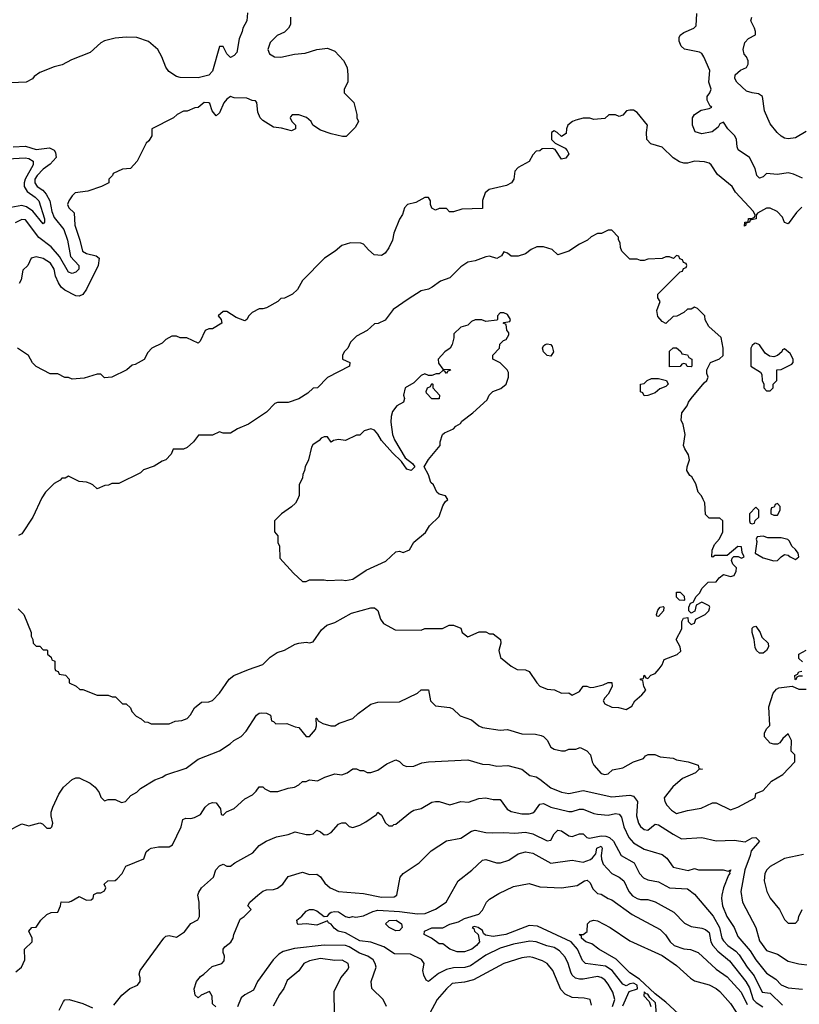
# Model space of a CAD drawing. Header units: inches. Extents: x 2348341 to 2479810, y 460419 to 613669.
# Tile 215 of 256: x 2384739 to 2389072, y 521703 to 527176. Entities that reach past the tile are written whole.
import ezdxf

# ---------------------------------------------------------------- set-up
doc = ezdxf.new("R2010")
doc.units = ezdxf.units.IN
doc.header["$MEASUREMENT"] = 0
doc.layers.add('C3582', color=7, linetype='Continuous')

msp = doc.modelspace()

# ---------------------------------------------------------------- linework, layer by layer
at = {"layer": 'C3582', "color": 2}
for points, elevation in [([(2386004.5, 527215.5), (2386001, 527170), (2385978, 527130), (2385976, 527110), (2385958.8, 527070), (2385946, 526994), (2385930, 526978), (2385910, 526966), (2385890, 526986), (2385870, 527028), (2385850, 527028), (2385810.7, 526890), (2385790, 526869), (2385730, 526852.7), (2385630, 526855.1), (2385610, 526860.9), (2385568.2, 526888.2), (2385551.7, 526911.7), (2385529.3, 526970), (2385506, 527010), (2385455.3, 527055.3), (2385390, 527078), (2385330, 527079.3), (2385270, 527073.2), (2385210, 527059), (2385190, 527048.7), (2385130, 526994), (2385027.5, 526952.5), (2384974.4, 526925.6), (2384930, 526914), (2384850, 526882), (2384819.6, 526860.4), (2384810, 526848), (2384774, 526830), (2384690, 526826)], 106), ([(2386244.7, 527190), (2386244.7, 527150), (2386232, 527130), (2386210, 527108), (2386170, 527088), (2386131.1, 527048.9), (2386118, 527010), (2386126.8, 526986.8), (2386154, 526970), (2386190, 526967.3), (2386265.4, 526985.4), (2386326, 526990), (2386390, 527011.3), (2386450, 527018), (2386490, 527002), (2386538, 526950), (2386558, 526910), (2386562, 526870), (2386562, 526830), (2386542, 526790), (2386542, 526770), (2386596, 526716), (2386612, 526650), (2386612, 526630), (2386622, 526610), (2386603.6, 526576.4), (2386552.7, 526527.3), (2386532.7, 526527.3), (2386470, 526542), (2386410, 526562), (2386368, 526590), (2386358, 526610), (2386333.6, 526633.6), (2386290, 526648), (2386252.7, 526647.3), (2386243.6, 526636.4), (2386242, 526630), (2386252, 526610), (2386272, 526590), (2386272, 526570), (2386250, 526558), (2386193.6, 526573.6), (2386150, 526579), (2386090, 526615.3), (2386075.3, 526630), (2386063.1, 526663.1), (2386056.4, 526716.4), (2386050, 526726), (2386030, 526728), (2386000.4, 526740.4), (2385930, 526742), (2385910, 526748.7), (2385890, 526734), (2385874, 526714), (2385850, 526658), (2385830, 526642), (2385808.7, 526670), (2385795.3, 526710), (2385790, 526714), (2385764.7, 526715.3), (2385731.3, 526688.7), (2385712.7, 526687.3), (2385670, 526668), (2385650, 526668), (2385614, 526650), (2385594, 526630), (2385474, 526570), (2385474, 526530), (2385456.9, 526503.1), (2385442, 526490), (2385392, 526390), (2385354, 526350), (2385310, 526346), (2385258, 526322), (2385254, 526310), (2385234, 526290), (2385234, 526270), (2385194, 526250), (2385117.3, 526222.7), (2385046.4, 526213.6), (2385030, 526198), (2385012, 526170), (2385004.7, 526150), (2385012, 526130), (2385042, 526102), (2385044.9, 526035.1), (2385073.4, 525950), (2385087.7, 525890), (2385110, 525876.3), (2385164, 525864), (2385181, 525850), (2385175.5, 525810), (2385110, 525679), (2385090, 525648.7), (2385070, 525639), (2385050, 525641.2), (2384990, 525672.3), (2384969.7, 525689.7), (2384953.6, 525713.6), (2384938, 525750), (2384929.6, 525790), (2384910, 525823.7), (2384870, 525849.2), (2384830, 525859), (2384802, 525850), (2384784.7, 525810), (2384756, 525784), (2384746.8, 525730), (2384736, 525710)], 110), ([(2389090, 526295.3), (2389038.6, 526318.6), (2389010, 526325.2), (2388950, 526315.3), (2388890, 526322), (2388870, 526302), (2388850, 526295.3), (2388835.3, 526310), (2388826.6, 526350), (2388794, 526410), (2388732.7, 526452.7), (2388726, 526470), (2388722.7, 526510), (2388713.2, 526530), (2388674, 526570), (2388650, 526606), (2388630, 526598), (2388621, 526579), (2388587.3, 526552.7), (2388530, 526542.7), (2388492.9, 526552.9), (2388477.2, 526590), (2388479, 526630), (2388489, 526650), (2388525.6, 526674.4), (2388570, 526682), (2388586, 526690), (2388576.4, 526696.4), (2388559, 526730), (2388559, 526750), (2388574, 526770), (2388581.2, 526790), (2388568.7, 526830), (2388573.6, 526893.6), (2388542, 526970), (2388529.2, 526989.2), (2388516.5, 526996.5), (2388433.2, 527013.2), (2388415.3, 527030), (2388403.1, 527056.9), (2388403.1, 527076.9), (2388409, 527091), (2388430, 527106), (2388486, 527130), (2388498, 527142), (2388502, 527210)], 110), ([(2389110, 526554), (2389050, 526519), (2389010, 526514), (2388990, 526517.2), (2388970, 526529), (2388949, 526550), (2388910, 526598), (2388879, 526670), (2388868, 526750), (2388844.7, 526764.7), (2388809.3, 526769.3), (2388779, 526779), (2388724, 526830), (2388714, 526850), (2388715.3, 526870), (2388744.7, 526895.3), (2388778, 526910), (2388788, 526930), (2388787.3, 526947.3), (2388778, 526970), (2388765.2, 526985.2), (2388759, 527010), (2388769.4, 527050.6), (2388790, 527071.3), (2388828, 527092), (2388828.7, 527110), (2388822, 527130), (2388802, 527170), (2388808.7, 527190)], 106), ([(2389086.4, 526133.6), (2389055.3, 526104.7), (2389010, 526042), (2388989, 526049), (2388978.6, 526078.6), (2388949, 526110), (2388910, 526129.3), (2388890, 526129.3), (2388839.6, 526100.4), (2388832, 526090), (2388831.3, 526068.7), (2388798, 526062), (2388794, 526050), (2388774, 526046), (2388774, 526034), (2388768, 526028), (2388768.7, 526050), (2388787.3, 526052.7), (2388790, 526071.3), (2388808, 526072), (2388822, 526078), (2388826, 526090), (2388818, 526110), (2388718, 526218), (2388698, 526250), (2388616.4, 526316.4), (2388582, 526370), (2388570, 526379), (2388545.6, 526385.6), (2388490, 526389.2), (2388450, 526379), (2388430, 526379), (2388406.3, 526386.3), (2388370, 526408.7), (2388310, 526468.7), (2388246, 526486), (2388224, 526510), (2388222, 526550), (2388228, 526590), (2388170, 526661.2), (2388150, 526673.2), (2388130, 526674), (2388111, 526669), (2388090, 526646), (2388070, 526638), (2388050, 526648), (2388012.7, 526647.3), (2387990, 526628), (2387930, 526622), (2387908.4, 526628.4), (2387870, 526628.7), (2387830, 526617.2), (2387812, 526610), (2387786, 526590), (2387778, 526570), (2387775.3, 526544.7), (2387750, 526528), (2387726, 526550), (2387710, 526558), (2387694, 526550), (2387694, 526510), (2387714, 526490), (2387770, 526462), (2387782, 526450), (2387791, 526430), (2387773.2, 526406.8), (2387750, 526402), (2387715.3, 526455.3), (2387700.4, 526460.4), (2387642, 526458), (2387630, 526448), (2387610, 526446), (2387590, 526426), (2387571.1, 526388.9), (2387510, 526355.3), (2387490, 526335.3), (2387484.7, 526290), (2387472, 526270), (2387444.9, 526255.1), (2387348.3, 526231.7), (2387325.2, 526214.8), (2387311.1, 526171.1), (2387310, 526126), (2387196.9, 526123.1), (2387150, 526108), (2387128.4, 526108.4), (2387110, 526126), (2387070, 526126), (2387050, 526118), (2387029.1, 526129.1), (2387022, 526150), (2387022, 526170), (2387010, 526188), (2386990, 526188), (2386939.6, 526160.4), (2386894, 526150), (2386878, 526130), (2386866.4, 526093.6), (2386850, 526068), (2386818.8, 525990), (2386810.8, 525950), (2386790, 525908), (2386770, 525878), (2386750, 525866), (2386708.4, 525868.4), (2386676.4, 525896.4), (2386650, 525928), (2386634.6, 525934.6), (2386576.4, 525936.4), (2386530, 525922), (2386492, 525890), (2386432, 525850), (2386310, 525726), (2386283.6, 525676.4), (2386254, 525650), (2386210, 525628), (2386190, 525626), (2386174, 525610), (2386110, 525575.3), (2386090, 525568.7), (2386070, 525568.7), (2386031.1, 525548.9), (2386012, 525530), (2386002, 525510), (2385990, 525502), (2385941.5, 525521.5), (2385890, 525554), (2385870, 525554), (2385842, 525530), (2385858, 525510), (2385862, 525490), (2385810, 525458), (2385790, 525458), (2385770, 525448), (2385742, 525390), (2385730, 525378), (2385667.3, 525407.3), (2385630, 525408), (2385610, 525418), (2385583.6, 525416.4), (2385550, 525398), (2385530, 525378), (2385474, 525350), (2385450, 525326), (2385430, 525288), (2385379.6, 525260.4), (2385363.6, 525256.4), (2385334, 525230), (2385251.6, 525188.4), (2385210, 525186), (2385190, 525206), (2385170, 525206), (2385096.9, 525183.1), (2385030, 525178), (2385010, 525188), (2384990, 525188), (2384950, 525208), (2384908.4, 525208.4), (2384830, 525248), (2384809.1, 525269.1), (2384788, 525310), (2384726, 525350)], 114), ([(2384702, 526470), (2384770, 526474), (2384830, 526454.9), (2384904, 526464), (2384930.6, 526450.6), (2384938, 526438), (2384941, 526410), (2384907.2, 526372.8), (2384870, 526345.1), (2384834.9, 526310), (2384823.1, 526290), (2384822.4, 526270), (2384836.3, 526250), (2384867.9, 526227.9), (2384886, 526206), (2384905.3, 526170), (2384917.4, 526110), (2384930, 526077.3), (2384983.1, 526010), (2385003.7, 525950), (2385020.9, 525860.9), (2385067.3, 525810), (2385066.8, 525790), (2385050, 525773.2), (2385030, 525766), (2385010, 525773.2), (2384959.3, 525859.3), (2384913.3, 525913.3), (2384845.4, 525965.4), (2384770, 526064), (2384750, 526065.2), (2384712.7, 526047.3)], 106), ([(2384670, 526403.2), (2384768.9, 526408.9), (2384790, 526404.4), (2384814, 526390), (2384814.4, 526370), (2384769.1, 526290), (2384763.6, 526270), (2384764.4, 526250), (2384780.9, 526220.9), (2384825.5, 526190), (2384844.4, 526170), (2384876.4, 526070), (2384876, 526050), (2384870, 526042), (2384811.3, 526111.3), (2384776.3, 526136.3), (2384750, 526143.5), (2384690, 526131.8)], 102), ([(2384730, 523902), (2384762, 523870), (2384802, 523770), (2384802, 523750), (2384811.6, 523731.6), (2384814, 523710), (2384830, 523694), (2384850, 523694), (2384870, 523674), (2384890, 523674), (2384894, 523670), (2384894, 523650), (2384912.7, 523632.7), (2384918, 523618), (2384934, 523610), (2384934, 523570), (2384938, 523558), (2384952.7, 523552.7), (2384958, 523538), (2384992.7, 523532.7), (2385014, 523510), (2385014, 523490), (2385051.6, 523471.6), (2385072.7, 523452.7), (2385090, 523452), (2385170, 523422), (2385230, 523422), (2385252.7, 523412.7), (2385271.6, 523411.6), (2385310, 523374), (2385330, 523374), (2385354, 523350), (2385362, 523330), (2385385.4, 523305.4), (2385414, 523290), (2385432.7, 523272.7), (2385451.6, 523271.6), (2385470, 523262), (2385570, 523262), (2385603.1, 523276.9), (2385640.4, 523279.6), (2385668.9, 523291.1), (2385688.9, 523311.1), (2385709.3, 523350.7), (2385750, 523382), (2385790, 523384.7), (2385810, 523391.3), (2385850, 523432), (2385902, 523510), (2385928, 523530), (2386010, 523564.7), (2386090, 523592), (2386130, 523632), (2386170, 523658), (2386210, 523671.3), (2386270, 523704.7), (2386290, 523711), (2386330, 523716), (2386350, 523712), (2386370, 523718), (2386416.4, 523783.6), (2386446, 523810), (2386490, 523824.7), (2386582, 523878), (2386690, 523906.8), (2386710, 523906), (2386730, 523892), (2386744.5, 523844.5), (2386759.8, 523819.8), (2386825.4, 523785.4), (2386970, 523782), (2386990, 523791.3), (2387088.4, 523791.6), (2387126, 523810), (2387150, 523811), (2387190, 523794), (2387198, 523770), (2387230, 523746), (2387292.7, 523772.7), (2387330, 523774), (2387350, 523762), (2387370, 523762), (2387411.6, 523731.6), (2387412, 523710), (2387402, 523670), (2387411.6, 523631.6), (2387470, 523582), (2387503.6, 523563.6), (2387550, 523562), (2387570, 523552), (2387612, 523490), (2387630, 523472), (2387670, 523454), (2387711.6, 523451.6), (2387750, 523432), (2387790, 523434), (2387810, 523422), (2387850, 523442), (2387870, 523472), (2387890, 523472), (2387910, 523464.7), (2387930, 523466), (2387982, 523478), (2388010, 523492), (2388030, 523492), (2388032, 523470), (2388010, 523426), (2387990, 523406), (2387982, 523390), (2387990, 523374), (2388030, 523354), (2388067.3, 523352.7), (2388110, 523342), (2388140.4, 523359.6), (2388158, 523390), (2388196.5, 523423.5), (2388218, 523450), (2388208, 523470), (2388202, 523502), (2388190, 523506), (2388190, 523512), (2388206, 523514), (2388210, 523532), (2388218, 523518), (2388230, 523514), (2388247.3, 523532.7), (2388270, 523542), (2388292.5, 523567.5), (2388308.7, 523590), (2388320.2, 523619.8), (2388392.9, 523647.1), (2388413.6, 523666.4), (2388408.7, 523690), (2388388, 523730), (2388418, 523790), (2388418, 523830), (2388428.7, 523850), (2388452.7, 523852.7), (2388454, 523830), (2388470, 523814), (2388490, 523822), (2388496.4, 523843.6), (2388548, 523870), (2388568.7, 523890), (2388574, 523910), (2388570, 523918), (2388530, 523938), (2388498, 523922), (2388491.6, 523888.4), (2388470, 523878), (2388458, 523890), (2388458, 523910), (2388467.3, 523932.7), (2388482, 523938), (2388498, 523970), (2388518, 523990), (2388530, 524014), (2388566, 524050), (2388610, 524052), (2388625.6, 524074.4), (2388650, 524091.3), (2388690, 524081), (2388710, 524086), (2388721.2, 524110), (2388722, 524130), (2388702, 524150), (2388695.3, 524170), (2388698, 524182), (2388708, 524192), (2388731.6, 524191.6), (2388750, 524182), (2388766, 524190), (2388754.6, 524214.6), (2388750, 524246), (2388730, 524248), (2388670, 524198), (2388602, 524198), (2388591.3, 524188.7), (2388586, 524190), (2388588, 524228), (2388600.4, 524259.6), (2388628, 524290), (2388646, 524330), (2388646, 524390), (2388630, 524406), (2388570, 524406), (2388550, 524426), (2388546, 524490), (2388538, 524510), (2388528, 524530), (2388508.7, 524550), (2388496.4, 524596.4), (2388475.3, 524635.3), (2388463.1, 524643.1), (2388446, 524670), (2388448, 524690), (2388462, 524730), (2388456.5, 524756.5), (2388435.3, 524790), (2388428.9, 524808.9), (2388437.2, 524870), (2388425.6, 524925.6), (2388415.3, 524950), (2388418, 524990), (2388448.7, 525030), (2388455.3, 525050), (2388470, 525071.3), (2388542.7, 525157.3), (2388558, 525170), (2388566, 525190), (2388558, 525210), (2388558, 525230), (2388578, 525270), (2388628.9, 525291.1), (2388648, 525310), (2388649, 525350), (2388638, 525410), (2388568.7, 525470), (2388548.4, 525508.4), (2388546, 525530), (2388506, 525570), (2388490, 525578), (2388470, 525568), (2388450, 525568), (2388430, 525548), (2388391.6, 525528.4), (2388370, 525526), (2388330, 525488), (2388310, 525498), (2388285.6, 525525.6), (2388280.2, 525559.8), (2388298, 525610), (2388286, 525630), (2388286, 525650), (2388410, 525774), (2388422, 525778), (2388427.3, 525792.7), (2388442, 525798), (2388446, 525810), (2388442, 525822), (2388427.3, 525827.3), (2388422, 525842), (2388407.3, 525847.3), (2388402, 525862), (2388390, 525866), (2388372, 525848), (2388350, 525858), (2388330, 525858), (2388310, 525848), (2388230, 525846), (2388210, 525838), (2388190, 525838), (2388170, 525846), (2388130, 525846), (2388086, 525890), (2388078, 525910), (2388076.4, 525936.4), (2388067.3, 525952.7), (2388067.3, 525967.3), (2388030, 526006), (2388010, 526006), (2387971.6, 525988.4), (2387950, 525988), (2387914, 525970), (2387894, 525950), (2387850, 525928), (2387790.7, 525889.3), (2387730, 525868.7), (2387698, 525898), (2387650, 525913.2), (2387612.9, 525912.9), (2387582, 525898), (2387550, 525875.3), (2387510, 525861.2), (2387470, 525862), (2387450, 525878), (2387430, 525886), (2387416.9, 525863.1), (2387390, 525848.7), (2387350, 525861.2), (2387330, 525859), (2387270, 525835.3), (2387230, 525828.7), (2387190, 525802), (2387130, 525742), (2387076.9, 525723.1), (2387032, 525690), (2387010, 525679), (2386970, 525668.7), (2386896.9, 525623.1), (2386815.3, 525564.7), (2386770, 525506), (2386731.6, 525488.4), (2386710, 525486), (2386670, 525448), (2386610, 525418), (2386576.9, 525383.1), (2386562, 525350), (2386542, 525330), (2386532, 525310), (2386532, 525290), (2386574, 525270), (2386572, 525250), (2386450, 525188), (2386394, 525130), (2386370, 525128), (2386339.8, 525100.2), (2386290.9, 525069.1), (2386231.1, 525048.9), (2386171.1, 525048.9), (2386156.9, 525043.1), (2386110, 524995.3), (2386010, 524928.7), (2385950, 524902), (2385910, 524878), (2385870, 524878), (2385850, 524886), (2385810, 524866), (2385732.7, 524867.3), (2385704.7, 524830), (2385670, 524799), (2385650, 524789.2), (2385592, 524788), (2385579.8, 524760.2), (2385550.9, 524729.1), (2385530, 524722), (2385485.4, 524694.6), (2385426.4, 524673.6), (2385410, 524658), (2385290, 524598), (2385250, 524598), (2385231.6, 524588.4), (2385212.7, 524587.3), (2385170, 524568), (2385146, 524590), (2385130, 524598), (2385110, 524606), (2385068.4, 524608.4), (2385010, 524638), (2384991.6, 524628.4), (2384972.7, 524627.3), (2384963.6, 524616.4), (2384930, 524598), (2384882, 524550), (2384862, 524518), (2384811.3, 524410), (2384750, 524318), (2384731.6, 524308.4)], 118), ([(2389090, 523606), (2389070, 523626), (2389069, 523650), (2389110, 523672)], 114), ([(2389090, 523526), (2389070, 523526), (2389058, 523522), (2389052.7, 523507.3), (2389048.4, 523508.4), (2389046, 523530), (2389062, 523538), (2389068.4, 523551.6), (2389086, 523554)], 114), ([(2384670, 522666), (2384750, 522706), (2384790, 522694.8), (2384850, 522711.3), (2384866, 522706), (2384890, 522682), (2384910, 522682), (2384918, 522690), (2384922, 522710), (2384914, 522750), (2384914, 522770), (2384922, 522798), (2384955.3, 522870), (2384982, 522910), (2385030, 522952), (2385050, 522962), (2385070, 522962), (2385130, 522931.3), (2385158, 522910), (2385179.8, 522879.8), (2385190, 522854), (2385210, 522834), (2385230, 522842), (2385270, 522842), (2385305.4, 522825.4), (2385326, 522830), (2385356.4, 522863.6), (2385390, 522882), (2385410, 522902), (2385490, 522951.3), (2385530, 522964.7), (2385550, 522978), (2385664.7, 523015.3), (2385730, 523064.7), (2385850, 523111.3), (2385908, 523150), (2385928, 523170), (2385970, 523192), (2385998, 523222), (2386055.3, 523310), (2386070, 523321), (2386083.6, 523323.6), (2386110, 523322), (2386132, 523310), (2386138, 523278), (2386150, 523274), (2386162, 523262), (2386223.6, 523263.6), (2386270, 523244.7), (2386290, 523242), (2386330, 523192), (2386350, 523192), (2386382, 523230), (2386388, 523250), (2386386, 523294), (2386390, 523294), (2386398, 523278), (2386423.6, 523263.6), (2386468.4, 523251.6), (2386490, 523251.3), (2386514.6, 523265.4), (2386590, 523291.3), (2386620.2, 523319.8), (2386690, 523371.3), (2386730, 523382), (2386850, 523384.7), (2386950, 523432), (2386969.3, 523450.7), (2387010, 523451.3), (2387022, 523390), (2387050, 523362), (2387130, 523352), (2387145.4, 523345.4), (2387186.4, 523306.4), (2387250, 523284.7), (2387290, 523251), (2387310, 523241), (2387410, 523226.8), (2387450, 523231), (2387530, 523206.8), (2387605.4, 523205.4), (2387636.9, 523196.9), (2387650, 523192), (2387670.6, 523170.6), (2387690, 523132), (2387710, 523122), (2387750, 523112), (2387770, 523112), (2387790, 523122), (2387830, 523122), (2387854, 523130), (2387890, 523111), (2387911.3, 523090), (2387921, 523050), (2387930, 523032), (2387970, 522986), (2387990, 522981), (2388010, 522984.7), (2388034, 523006), (2388090, 523018), (2388150, 523051.3), (2388206, 523070), (2388216.4, 523083.6), (2388231.6, 523091.6), (2388268.4, 523091.6), (2388298, 523078), (2388370.9, 523070.9), (2388390, 523062), (2388454, 523050), (2388510, 523031.3), (2388514, 523014), (2388534, 523010), (2388512.7, 523007.3), (2388494, 522990), (2388422, 522958), (2388367.9, 522912.1), (2388321, 522850), (2388324.7, 522830), (2388336, 522810), (2388361.6, 522781.6), (2388390, 522764), (2388450, 522780.5), (2388526.3, 522793.7), (2388590, 522822), (2388610, 522822), (2388690, 522784.7), (2388730, 522798), (2388826, 522850), (2388830, 522874), (2388870, 522892), (2388916.4, 522943.6), (2388980.4, 522979.6), (2389046, 523050), (2389046, 523090), (2389026, 523110), (2389028, 523170), (2389010, 523206), (2388979.6, 523180.4), (2388963.6, 523156.4), (2388950, 523148), (2388930, 523148), (2388910, 523155.3), (2388878, 523190), (2388878, 523210), (2388890, 523234), (2388908, 523252), (2388903.1, 523356.9), (2388927.3, 523432.7), (2388945.6, 523454.4), (2388958.4, 523461.6), (2389032, 523472), (2389070, 523454), (2389110, 523454)], 114), ([(2384716.4, 521883.6), (2384748, 521910), (2384768, 521950), (2384766, 522010), (2384808, 522050), (2384808, 522070), (2384788.7, 522110), (2384806, 522130), (2384830, 522132), (2384855.3, 522170), (2384890, 522202), (2384912.7, 522212.7), (2384950, 522214), (2384966, 522250), (2384968.4, 522271.6), (2385010, 522271), (2385024.7, 522275.3), (2385070, 522302), (2385110, 522282), (2385136.4, 522283.6), (2385147.3, 522292.7), (2385150, 522314), (2385170, 522322), (2385190, 522322), (2385210, 522334), (2385218, 522350), (2385208.7, 522370), (2385228, 522390), (2385270, 522391.3), (2385280.2, 522399.8), (2385308.7, 522430), (2385328.9, 522471.1), (2385428.4, 522511.6), (2385442, 522550), (2385456.5, 522563.5), (2385469.5, 522570.5), (2385510, 522577.3), (2385570, 522578.8), (2385588.7, 522590), (2385635.3, 522690), (2385646, 522730), (2385662, 522738), (2385690, 522736), (2385710, 522741), (2385742.7, 522757.3), (2385770, 522798), (2385790, 522818), (2385810, 522824.7), (2385830, 522822), (2385854, 522790), (2385858, 522758), (2385870, 522754), (2385888, 522772), (2385930, 522791.3), (2385990, 522844.7), (2386032.5, 522867.5), (2386052.9, 522887.1), (2386070, 522912), (2386090, 522911.3), (2386100.7, 522900.7), (2386130, 522886), (2386173.6, 522886.4), (2386230, 522904.7), (2386266, 522910), (2386290, 522922), (2386310, 522942), (2386330, 522942), (2386350, 522951), (2386394.6, 522945.4), (2386434.6, 522965.4), (2386490, 522984.7), (2386530, 522978), (2386558, 522990), (2386590, 523011.3), (2386610, 523012), (2386630, 523002), (2386650, 523002), (2386670, 522992), (2386690, 522991.3), (2386730, 523004.7), (2386780.1, 523039.9), (2386830, 523061), (2386850, 523052), (2386870, 523032), (2386890, 523024.7), (2386930, 523026), (2386974, 523046), (2387010, 523051), (2387230, 523061), (2387310, 523038), (2387350, 523036), (2387390, 523026.8), (2387450.9, 523030.9), (2387530, 523010.8), (2387574.8, 522974.8), (2387610, 522966.8), (2387630, 522954.8), (2387690, 522905.5), (2387750, 522882.8), (2387790, 522874.8), (2387870, 522890.7), (2388030, 522856.3), (2388130, 522866), (2388150, 522859.3), (2388173, 522830), (2388167.3, 522750), (2388177.3, 522710), (2388190, 522691), (2388210, 522674.8), (2388230, 522671), (2388270, 522704.7), (2388290, 522700.7), (2388370, 522647.7), (2388416.5, 522623.5), (2388529.1, 522630.9), (2388610, 522610.8), (2388710, 522614.8), (2388770, 522606), (2388810, 522627.3), (2388830.4, 522630.4), (2388850.6, 522610), (2388804.7, 522555.3), (2388799.5, 522530), (2388768.5, 522450), (2388746, 522330), (2388756.3, 522270), (2388830.4, 522130.4), (2388850, 522056), (2388890, 522002), (2388950, 521980.7), (2389010, 521942), (2389070, 521927.7), (2389130, 521920.7)], 110), ([(2385261.2, 521698.8), (2385305.6, 521754.4), (2385350, 521791.3), (2385394, 521810), (2385408.7, 521830), (2385408.7, 521850), (2385402, 521870), (2385409, 521890), (2385539, 522070), (2385550, 522081), (2385570, 522084.7), (2385610, 522076), (2385654.8, 522105.2), (2385690, 522151.3), (2385728.4, 522171.6), (2385738, 522190), (2385736, 522270), (2385729.2, 522310), (2385733.6, 522326.4), (2385749.3, 522350.7), (2385815.3, 522410), (2385829, 522450), (2385850, 522472), (2385870, 522482), (2385890, 522471.3), (2385910, 522471.3), (2385935.3, 522490), (2386034.5, 522545.5), (2386070, 522584.7), (2386108, 522610), (2386166.8, 522633.2), (2386230, 522646.8), (2386270, 522660.7), (2386330, 522646.8), (2386353.6, 522646.4), (2386368.9, 522651.1), (2386390, 522671.3), (2386410, 522662), (2386430, 522644.7), (2386450, 522646), (2386470, 522658), (2386510, 522704.7), (2386530, 522712), (2386550, 522712), (2386570, 522692), (2386590, 522684.7), (2386630, 522698), (2386663.1, 522716.9), (2386722, 522758), (2386730, 522771), (2386750, 522754), (2386771.6, 522711.6), (2386790, 522694), (2386810, 522694), (2386818, 522702), (2386830, 522704.7), (2386910, 522771.3), (2386930, 522782), (2386970, 522791.3), (2387030, 522826), (2387050, 522831), (2387070, 522830.8), (2387130, 522810.8), (2387190, 522831), (2387232.9, 522827.1), (2387290, 522846), (2387330, 522850.8), (2387370, 522841), (2387410, 522841), (2387447.5, 522787.5), (2387470, 522774.8), (2387530, 522762), (2387570, 522762), (2387590, 522767.3), (2387602.7, 522777.3), (2387630, 522816), (2387650, 522818.8), (2387690, 522799.1), (2387790, 522774.4), (2387810, 522774.9), (2387850, 522788), (2387870, 522788.2), (2387930, 522763), (2387950, 522759.3), (2388010, 522754.9), (2388050, 522764.2), (2388070, 522760.4), (2388083.6, 522743.6), (2388095.8, 522690), (2388124.9, 522630), (2388150, 522600.7), (2388210, 522564.9), (2388310, 522536), (2388335.2, 522515.2), (2388370, 522466), (2388453.6, 522446.4), (2388490, 522458), (2388511.1, 522451.1), (2388649.3, 522450.7), (2388676.4, 522443.6), (2388690.7, 522450.7), (2388683.6, 522436.4), (2388686, 522430), (2388678.5, 522421.5), (2388650.4, 522350), (2388640.5, 522310), (2388639.1, 522290), (2388645.5, 522250), (2388668.4, 522190), (2388710.2, 522130.3), (2388730, 522079.1), (2388799.4, 521999.4), (2388830.3, 521950), (2388890, 521876.3), (2388941.6, 521841.6), (2388970, 521810.8), (2389010, 521794), (2389090, 521787.3)], 106), ([(2385828.4, 521688.4), (2385810, 521706), (2385808.4, 521748.4), (2385793.2, 521773.2), (2385747.1, 521752.9), (2385730, 521738), (2385714, 521754), (2385709.2, 521789.2), (2385720.5, 521830), (2385743, 521857), (2385762.9, 521870), (2385807.5, 521912.5), (2385862, 521930), (2385876, 521944), (2385877.2, 521970), (2385869, 521990), (2385868.7, 522010), (2385878, 522022), (2385912.5, 522047.5), (2385925.2, 522070), (2385929.4, 522090.6), (2385964.7, 522175.3), (2385986, 522190), (2386026, 522230), (2386006, 522250), (2386018, 522270), (2386062, 522310), (2386090, 522330.8), (2386110, 522338.8), (2386150, 522340.7), (2386171.6, 522348.4), (2386201.2, 522370), (2386230, 522414), (2386310, 522438), (2386350, 522424.7), (2386390, 522426), (2386410, 522411.3), (2386435.3, 522375.3), (2386464.7, 522350), (2386510.6, 522330.6), (2386650, 522319.5), (2386750, 522299.1), (2386819.3, 522300.7), (2386835.3, 522310), (2386854, 522410), (2386869.4, 522430.6), (2386958, 522490), (2387024.7, 522555.3), (2387110, 522611.3), (2387190, 522626), (2387250, 522666), (2387269.3, 522670.7), (2387330, 522657.4), (2387364.2, 522655.8), (2387430, 522658.4), (2387490, 522654.4), (2387550, 522660.4), (2387590.4, 522650.4), (2387670, 522611), (2387690, 522616), (2387710, 522651.3), (2387730, 522670.8), (2387750, 522666.8), (2387790, 522638.8), (2387810, 522634.8), (2387850, 522651), (2387870, 522651), (2387890.7, 522630.7), (2387905.5, 522625.5), (2387970, 522639), (2387997.2, 522637.2), (2388016.3, 522630), (2388039.1, 522610), (2388082, 522530), (2388153, 522490), (2388184, 522430), (2388206.2, 522406.2), (2388230, 522394), (2388290, 522382.8), (2388350, 522350.6), (2388450, 522344), (2388490, 522314.9), (2388592.1, 522192.1), (2388628.9, 522130), (2388641.6, 522070), (2388650, 522054.8), (2388674, 522030), (2388718.9, 521998.9), (2388737.8, 521977.8), (2388781.6, 521910), (2388820.9, 521860.9), (2388866, 521770), (2388910, 521764), (2388978.8, 521698.8)], 102), ([(2388034.3, 521690), (2388045.6, 521730), (2388035.1, 521770), (2388010, 521815.1), (2387990, 521838.4), (2387970, 521851.6), (2387950, 521858), (2387870, 521842.9), (2387850, 521842), (2387827.9, 521847.9), (2387810, 521865.2), (2387801.1, 521881.1), (2387787, 521930), (2387770, 521965.2), (2387739.3, 521999.3), (2387710, 522018.4), (2387668.1, 522028.1), (2387610, 522049.5), (2387574.2, 522054.2), (2387483.9, 522036.1), (2387410, 522014), (2387330, 521976.2), (2387243.7, 521916.3), (2387212, 521908), (2387150, 521905.7), (2387110, 521896.9), (2387065.8, 521874.2), (2387010, 521828.7), (2386997.2, 521837.2), (2386984.1, 521864.1), (2386979.3, 521890), (2386986, 521930), (2386972.6, 521952.6), (2386910, 521981.3), (2386822.7, 521982.7), (2386762.9, 522022.9), (2386690, 522047.3), (2386630, 522055.1), (2386550, 522100.9), (2386508, 522110), (2386485.6, 522125.6), (2386470, 522148), (2386455.3, 522155.3), (2386450, 522166), (2386390, 522142.7), (2386330, 522149.4), (2386286.3, 522146.3), (2386282, 522150), (2386279, 522170), (2386307.3, 522192.7), (2386330, 522221), (2386349.4, 522230.6), (2386370.5, 522230.5), (2386390, 522222.8), (2386430, 522191.3), (2386450, 522192), (2386462, 522210), (2386470, 522214), (2386490, 522219.1), (2386510, 522216.3), (2386550, 522191.3), (2386570, 522184.7), (2386589, 522191), (2386607.3, 522187.3), (2386650, 522194.9), (2386701.4, 522218.6), (2386730, 522225.3), (2386850, 522219.5), (2386950, 522206), (2386991.9, 522208.1), (2387050, 522231.3), (2387108.7, 522270), (2387175.3, 522390), (2387252.5, 522447.5), (2387310, 522504.7), (2387330, 522506.8), (2387388.3, 522488.3), (2387411.7, 522488.3), (2387456.6, 522503.4), (2387510, 522538.8), (2387550, 522550.7), (2387590, 522542.8), (2387690, 522487.3), (2387810, 522504.9), (2387870, 522493.4), (2387911.5, 522508.5), (2387922.9, 522517.1), (2387940.2, 522539.8), (2387947.3, 522570), (2387970, 522581), (2387976.3, 522570), (2387970.5, 522530), (2387973, 522510), (2387982.4, 522482.4), (2388030.5, 522430.5), (2388070.4, 522410.4), (2388097.3, 522390), (2388124.9, 522330), (2388145.5, 522305.5), (2388170, 522290.7), (2388190, 522284.9), (2388230, 522284.9), (2388270, 522273), (2388374.9, 522214.9), (2388434.4, 522154.4), (2388470, 522136), (2388530, 522126.8), (2388550, 522118.8), (2388570, 522101), (2388580.3, 522050), (2388590.4, 522030), (2388618, 521998), (2388684.5, 521944.5), (2388773.7, 521830), (2388794.4, 521794.4), (2388815.6, 521730), (2388831.8, 521711.8), (2388869.2, 521689.2)], 98), ([(2389094.6, 522534.6), (2388990, 522514), (2388910, 522468.7), (2388891.3, 522450), (2388881, 522430), (2388876, 522390), (2388891.3, 522330), (2388910, 522292), (2388962, 522230), (2388990, 522174), (2389010, 522154), (2389050, 522154), (2389066, 522170), (2389068.4, 522191.6), (2389088, 522230)], 114), ([(2388090, 521694.8), (2388125.6, 521774.4), (2388172.1, 521787.9), (2388171, 521810), (2388150, 521820.5), (2388130, 521816.9), (2388110, 521806), (2388090, 521814.5), (2388031, 521891), (2387995.4, 521915.4), (2387884, 521930), (2387866.5, 521946.5), (2387838.4, 522010), (2387802.9, 522050), (2387616.6, 522136.6), (2387570, 522141), (2387441, 522090), (2387370, 522079.7), (2387326.8, 522086.8), (2387316.5, 522096.5), (2387310, 522113.2), (2387286, 522130), (2387265.4, 522134.6), (2387254, 522130), (2387263.6, 522123.6), (2387266, 522110), (2387286, 522090), (2387293.4, 522050), (2387277.3, 522030), (2387250.8, 522010), (2387210, 521994), (2387170, 521995.3), (2387129.1, 522009.1), (2387090, 522038), (2387070, 522038), (2387028, 522070), (2386986, 522090), (2386988.7, 522110), (2387030, 522127.3), (2387090, 522127.3), (2387130, 522148.2), (2387178, 522162), (2387210, 522179.3), (2387290, 522204), (2387310, 522226), (2387333.2, 522270), (2387350, 522286.8), (2387401.5, 522318.5), (2387483.2, 522356.8), (2387570, 522373.4), (2387630, 522356), (2387750, 522351), (2387836.4, 522363.6), (2387878, 522390), (2387892.8, 522392.8), (2387910, 522378), (2387924.5, 522344.5), (2387950, 522318.8), (2387970, 522314.8), (2388010, 522290.7), (2388030, 522284), (2388142.5, 522202.5), (2388298.8, 522118.8), (2388328.3, 522088.3), (2388354, 522050), (2388376, 522030), (2388430, 522010.7), (2388467.5, 522007.5), (2388510, 521990.8), (2388610, 521897.3), (2388670, 521856.3), (2388748.4, 521770), (2388781.2, 521701.2)], 94), ([(2388399.6, 521650), (2388330, 521715.4), (2388270, 521760.7), (2388182.7, 521842.7), (2388130, 521876.9), (2388054.4, 521954.4), (2387957.2, 522010), (2387918.3, 522038.3), (2387885.2, 522050), (2387861.2, 522070), (2387862, 522082), (2387848, 522090), (2387870, 522091), (2387892, 522108), (2387895.3, 522150), (2387910, 522164.7), (2387929.3, 522170.7), (2387950, 522166.8), (2388021, 522130), (2388130, 522056), (2388310, 521974), (2388390, 521919.1), (2388467.4, 521847.4), (2388490, 521833), (2388570, 521810.7), (2388610, 521790.6), (2388630, 521774), (2388690, 521707.3), (2388719.9, 521659.9)], 90), ([(2386778, 521690), (2386758, 521730), (2386695.3, 521790), (2386692.7, 521830), (2386719.5, 521910), (2386715.1, 521930), (2386702.7, 521950), (2386674, 521970), (2386627.5, 521987.5), (2386570, 522022.9), (2386550, 522029.6), (2386430, 522031.5), (2386266.5, 522013.5), (2386203, 521997), (2386178.9, 521981.1), (2386147.7, 521950), (2386060.7, 521830), (2386038, 521782), (2385990, 521755.3), (2385970, 521738), (2385950, 521689.2)], 102), ([(2386489.2, 521650), (2386486.3, 521773.7), (2386524, 521850), (2386563.1, 521896.9), (2386568.7, 521910), (2386564, 521930), (2386531.6, 521948.4), (2386490, 521946), (2386410, 521957), (2386350, 521945.2), (2386318, 521930), (2386290, 521888.7), (2386224.5, 521835.5), (2386206, 521790), (2386182.5, 521757.5), (2386148.1, 521691.9)], 106), ([(2387917.2, 521697.2), (2387908.7, 521728.7), (2387876.5, 521736.5), (2387810, 521741.2), (2387770, 521759.3), (2387745.6, 521785.6), (2387702.7, 521890), (2387670, 521929.2), (2387644.1, 521944.1), (2387590, 521963.7), (2387570, 521966.6), (2387530, 521960.9), (2387430, 521929.4), (2387260.7, 521839.3), (2387210, 521825.1), (2387142.5, 521817.5), (2387110, 521789), (2387059.1, 521730), (2387016.3, 521650)], 102), ([(2388277.2, 521650), (2388272.8, 521710), (2388241.3, 521741.3), (2388230, 521759.7), (2388220.5, 521760.5), (2388208.6, 521771.4), (2388208.2, 521750), (2388237.6, 521717.6), (2388246.4, 521690)], 94), ([(2384957.2, 521670), (2384981.6, 521718.4), (2384990, 521726.8), (2385014, 521730), (2385090, 521707.7), (2385142.8, 521682.8)], 106)]:
    msp.add_lwpolyline(points, dxfattribs=dict(at, elevation=elevation))
for points, elevation in [([(2387430, 525546), (2387410, 525546), (2387394, 525530), (2387394, 525510), (2387390, 525506), (2387330, 525498), (2387307.3, 525507.3), (2387270, 525508), (2387250, 525498), (2387230, 525478), (2387190, 525468), (2387152, 525430), (2387151.6, 525408.4), (2387142, 525370), (2387132, 525350), (2387102, 525330), (2387064.7, 525290), (2387066.8, 525266.8), (2387090, 525234), (2387131.3, 525231.3), (2387132.7, 525227.3), (2387118, 525222), (2387110, 525208.7), (2387102, 525222), (2387090, 525226), (2387070, 525208), (2387052.7, 525207.3), (2387030, 525198), (2387010, 525198), (2386990, 525208), (2386970, 525198), (2386930, 525158), (2386882, 525130), (2386872, 525090), (2386878, 525070), (2386872, 525050), (2386834, 525030), (2386810, 524998), (2386802.8, 524970), (2386801.4, 524938.6), (2386810.6, 524870), (2386820.9, 524840.9), (2386881.4, 524741.4), (2386922, 524710), (2386934, 524690), (2386914, 524670), (2386890, 524678), (2386861.2, 524721.2), (2386810, 524769.2), (2386750, 524837.2), (2386730, 524873.2), (2386710, 524894), (2386690, 524902), (2386654, 524890), (2386630, 524866), (2386610, 524866), (2386550, 524838), (2386510, 524842), (2386483.6, 524836.4), (2386470, 524828), (2386450, 524858), (2386430, 524858), (2386414, 524850), (2386403.6, 524836.4), (2386367.7, 524812.3), (2386359.8, 524800.2), (2386344.7, 524730), (2386324.7, 524690), (2386322, 524670), (2386311.6, 524648.4), (2386311.1, 524628.9), (2386292, 524590), (2386291.6, 524531.6), (2386282, 524510), (2386270.9, 524489.1), (2386250, 524468), (2386194, 524430), (2386154, 524390), (2386154, 524330), (2386172.7, 524307.3), (2386174, 524270), (2386182, 524250), (2386183.6, 524183.6), (2386259.6, 524099.6), (2386310, 524054), (2386330, 524054), (2386350, 524062), (2386430, 524062), (2386450, 524058), (2386530, 524062), (2386550, 524058), (2386590, 524066.8), (2386664.1, 524115.9), (2386773.2, 524166.8), (2386830, 524218), (2386850, 524222), (2386870, 524214), (2386906, 524230), (2386929, 524271), (2386994.6, 524325.4), (2387016.4, 524363.6), (2387070, 524414), (2387090, 524474), (2387103.1, 524496.9), (2387118, 524510), (2387106, 524530), (2387070, 524538), (2387058, 524550), (2387038, 524590), (2387024, 524604), (2387010, 524646), (2386986, 524690), (2387010, 524732), (2387075.3, 524810), (2387075.3, 524830), (2387088, 524870), (2387100.2, 524879.8), (2387150, 524902), (2387163.1, 524916.9), (2387188.4, 524931.6), (2387195.3, 524944.7), (2387258, 524990), (2387337.2, 525062.8), (2387348.7, 525090), (2387368.7, 525110), (2387413.6, 525126.4), (2387442, 525150), (2387455.3, 525190), (2387454.6, 525214.6), (2387448, 525230), (2387409.3, 525269.3), (2387368, 525290), (2387369.1, 525310.9), (2387406, 525350), (2387407.3, 525372.7), (2387427.3, 525392.7), (2387442, 525398), (2387456.4, 525423.6), (2387456.4, 525436.4), (2387446, 525450), (2387442, 525482), (2387426, 525490), (2387430, 525494), (2387462, 525498), (2387466, 525510), (2387450, 525538)], 122), ([(2387690, 525305.2), (2387670, 525309.4), (2387649.7, 525330), (2387644.7, 525350), (2387650, 525362.8), (2387659, 525370), (2387670, 525374), (2387690, 525370.6), (2387699, 525359), (2387704.9, 525330)], 118), ([(2388470, 525246), (2388448.4, 525248.4), (2388442, 525262), (2388430, 525266), (2388418, 525262), (2388410, 525248), (2388350, 525246), (2388350, 525334), (2388370, 525352), (2388390, 525352), (2388412.7, 525332.7), (2388418, 525318), (2388450, 525314), (2388458, 525298), (2388474, 525290), (2388474, 525250)], 118), ([(2388830, 525378), (2388823.6, 525376.4), (2388810, 525366), (2388802, 525350), (2388802, 525250), (2388856.9, 525216.9), (2388863.6, 525203.6), (2388864.7, 525170), (2388874, 525150), (2388874, 525130), (2388890, 525114), (2388910, 525114), (2388926, 525130), (2388926, 525150), (2388946, 525170), (2388946, 525230), (2388970, 525232), (2389030, 525262), (2389038, 525270), (2389038, 525290), (2389020.4, 525320.4), (2388990, 525346), (2388978, 525342), (2388974, 525330), (2388950, 525308.7), (2388930, 525302), (2388905.6, 525305.6), (2388882, 525322), (2388850, 525368)], 118), ([(2388210, 525086), (2388202, 525102), (2388188.4, 525108.4), (2388188.9, 525151.1), (2388210, 525154), (2388226, 525170), (2388250, 525182), (2388290, 525182), (2388334, 525170), (2388342, 525150), (2388330, 525138), (2388296, 525124), (2388270, 525102), (2388230, 525088)], 118), ([(2387030, 525068), (2387000.4, 525100.4), (2386998, 525110), (2387006, 525130), (2387022, 525138), (2387030, 525154), (2387034, 525150), (2387034, 525130), (2387072, 525090), (2387070, 525068)], 122), ([(2388830, 524466), (2388794, 524430), (2388794, 524390), (2388798, 524378), (2388810, 524374), (2388822, 524378), (2388827.3, 524392.7), (2388846, 524410), (2388846, 524450)], 118), ([(2388950, 524486), (2388938, 524482), (2388932.7, 524467.3), (2388918, 524462), (2388914, 524450), (2388914, 524430), (2388930, 524422), (2388950, 524422), (2388966, 524450), (2388966, 524470)], 118), ([(2388870, 524306), (2388838, 524302), (2388832, 524288), (2388836, 524276), (2388826.8, 524210), (2388870, 524184.6), (2388930, 524168.7), (2388950, 524170.5), (2388970, 524190.6), (2388990, 524202.4), (2389010, 524200.5), (2389020.5, 524190), (2389050, 524176.4), (2389069.4, 524190), (2389065.1, 524210), (2389051.3, 524231.3), (2389029.6, 524249.6), (2389017.2, 524277.2), (2389007.2, 524287.2), (2388970, 524296), (2388896.4, 524296.4)], 118), ([(2388430, 523948), (2388406, 523950), (2388390, 523966), (2388390, 523994), (2388410, 523994), (2388431.1, 523971.1), (2388434, 523950)], 118), ([(2388290, 523858), (2388280.4, 523860.4), (2388278, 523870), (2388286.3, 523893.7), (2388298, 523910), (2388314.4, 523914.4), (2388318, 523910), (2388316, 523890)], 118), ([(2388850, 523654), (2388834, 523670), (2388826.6, 523686.6), (2388821.2, 523730), (2388809.4, 523770), (2388810, 523794), (2388818, 523802), (2388830, 523804.7), (2388854.8, 523770), (2388864, 523744), (2388898, 523710), (2388901, 523690), (2388890, 523669), (2388870, 523654)], 114), ([(2386830, 522111.6), (2386810, 522120.5), (2386792.3, 522130), (2386772.7, 522150), (2386791.6, 522168.4), (2386830.7, 522170), (2386860.5, 522150), (2386864.9, 522130), (2386850, 522112.7)], 94)]:
    msp.add_lwpolyline(points, close=True, dxfattribs=dict(at, elevation=elevation))

doc.saveas('drawing.dxf')
